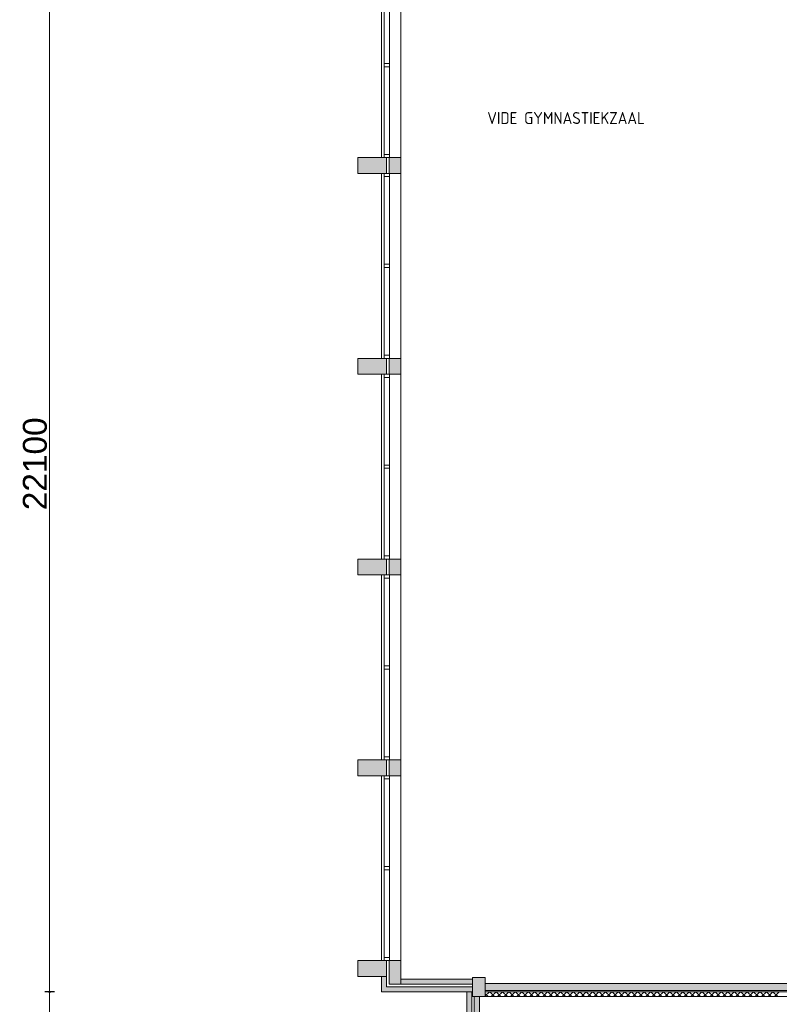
# Model space of a CAD drawing. Header units: millimetres. Extents: x 755778 to 1537169, y 90093 to 392038.
# Tile 65 of 134: x 887211 to 903108, y 359015 to 379615. Entities that reach past the tile are written whole.
import ezdxf

# ---------------------------------------------------------------- set-up
doc = ezdxf.new("R2010")
doc.units = ezdxf.units.MM
doc.layers.add('maatlijnen', color=7, linetype='Continuous')
doc.layers.add('NIV 1HB', color=7, linetype='Continuous')
doc.styles.add('2', font='iso', dxfattribs={"height": 250})
doc.styles.get("Standard").update_dxf_attribs({"font": 'arial.ttf'})
doc.dimstyles.new('even', dxfattribs={"dimtxt": 500, "dimasz": 50, "dimexe": 100, "dimexo": 0, "dimgap": 50, "dimtad": 1, "dimdec": 0, "dimzin": 0, "dimdsep": 46, "dimtxsty": 'Standard', "dimblk": 'DOT', "dimcen": 1, "dimclrd": 7, "dimclre": 7, "dimclrt": 7, "dimadec": 0, "dimazin": 0, "dimtfac": 1, "dimtdec": 0, "dimtofl": 0, "dimtmove": 0, "dimatfit": 2, "dimldrblk": 'DOT', "dimfxl": 100, "dimfxlon": 1, "dimtolj": 1, "dimtzin": 0, "dimlwd": 5, "dimarcsym": 0})

# ---------------------------------------------------------------- blocks, each defined once
blk = doc.blocks.new('_Dot')
at = {"color": 0, "linetype": 'ByBlock', "lineweight": -2}
blk.add_line((-0.5, 0), (-1, 0), dxfattribs=at)
at = {"color": 0, "linetype": 'ByBlock', "const_width": 0.5}
blk.add_lwpolyline([(-0.25, 0, 1), (0.25, 0, 1)], format="xyb", close=True, dxfattribs=at)
blk = doc.blocks.new('*D140')
at = {"layer": 'Defpoints', "color": 0, "lineweight": 5, "transparency": 16777216}
for p in [(892018, 381373), (887838, 359273), (890233, 359273)]:
    blk.add_point(p, dxfattribs=at)
at = {"layer": 'maatlijnen', "color": 7, "lineweight": -2, "transparency": 16777216}
for p, q in [((887938, 381373), (887738, 381373)), ((887938, 359273), (887738, 359273))]:
    blk.add_line(p, q, dxfattribs=at)
at = {"layer": 'maatlijnen', "color": 7, "lineweight": 5, "transparency": 16777216}
blk.add_line((887838, 381323), (887838, 359323), dxfattribs=at)
at = {"layer": 'maatlijnen', "color": 7, "lineweight": 5, "transparency": 16777216, "xscale": 50, "yscale": 50, "zscale": 50}
for p, rotation in [((887838, 381373), 90), ((887838, 359273), 270)]:
    blk.add_blockref('_Dot', p, dxfattribs=dict(at, rotation=rotation))
at = {"layer": 'maatlijnen', "color": 7, "lineweight": 5, "transparency": 16777216, "insert": (887532, 370323), "char_height": 500, "attachment_point": 5, "rotation": 90}
blk.add_mtext('\\A1;22100', dxfattribs=at)
blk = doc.blocks.new('*D141')
at = {"layer": 'Defpoints', "color": 0, "lineweight": 5, "transparency": 16777216}
for p in [(890233, 359273), (887838, 348568), (896566, 348568)]:
    blk.add_point(p, dxfattribs=at)
at = {"layer": 'maatlijnen', "color": 7, "lineweight": -2, "transparency": 16777216}
for p, q in [((887938, 359273), (887738, 359273)), ((887938, 348568), (887738, 348568))]:
    blk.add_line(p, q, dxfattribs=at)
at = {"layer": 'maatlijnen', "color": 7, "lineweight": 5, "transparency": 16777216}
blk.add_line((887838, 359223), (887838, 348618), dxfattribs=at)
at = {"layer": 'maatlijnen', "color": 7, "lineweight": 5, "transparency": 16777216, "xscale": 50, "yscale": 50, "zscale": 50}
for p, rotation in [((887838, 359273), 90), ((887838, 348568), 270)]:
    blk.add_blockref('_Dot', p, dxfattribs=dict(at, rotation=rotation))
at = {"layer": 'maatlijnen', "color": 7, "lineweight": 5, "transparency": 16777216, "insert": (887532, 353921), "char_height": 500, "attachment_point": 5, "rotation": 90}
blk.add_mtext('\\A1;10705', dxfattribs=at)

msp = doc.modelspace()

# ---------------------------------------------------------------- hatches: boundary and pattern name
at = {"layer": 'NIV 1HB', "lineweight": 5, "true_color": 0x555d61}
h = msp.add_hatch(color=251, dxfattribs=at)
h.paths.add_polyline_path([(894290.7, 380598.1), (894290.7, 380928.1), (894890.7, 380928.1), (894890.7, 380598.1)])
h.paths.add_polyline_path([(912720.7, 380598.1), (912720.7, 380928.1), (912120.7, 380928.1), (912120.7, 380598.1)])
h.paths.add_polyline_path([(912720.7, 367998.1), (912720.7, 368328.1), (912120.7, 368328.1), (912120.7, 367998.1)])
h.paths.add_polyline_path([(912720.7, 359598.1), (912720.7, 359928.1), (912120.7, 359928.1), (912120.7, 359598.1)])
h.paths.add_polyline_path([(912720.7, 363798.1), (912720.7, 364128.1), (912120.7, 364128.1), (912120.7, 363798.1)])
h.paths.add_polyline_path([(912720.7, 372198.1), (912720.7, 372528.1), (912120.7, 372528.1), (912120.7, 372198.1)])
h.paths.add_polyline_path([(912720.7, 376398.1), (912720.7, 376728.1), (912120.7, 376728.1), (912120.7, 376398.1)])
h.paths.add_polyline_path([(894290.7, 367998.1), (894290.7, 368328.1), (894890.7, 368328.1), (894890.7, 367998.1)])
h.paths.add_polyline_path([(894290.7, 359598.1), (894290.7, 359928.1), (894890.7, 359928.1), (894890.7, 359598.1)])
h.paths.add_polyline_path([(894290.7, 363798.1), (894290.7, 364128.1), (894890.7, 364128.1), (894890.7, 363798.1)])
h.paths.add_polyline_path([(894290.7, 372198.1), (894290.7, 372528.1), (894890.7, 372528.1), (894890.7, 372198.1)])
h.paths.add_polyline_path([(894290.7, 376398.1), (894290.7, 376728.1), (894890.7, 376728.1), (894890.7, 376398.1)])
h.paths.add_polyline_path([(907020.7, 359578.1), (907755.7, 359578.1), (907755.7, 359178.1), (907020.7, 359178.1)])
h.paths.add_polyline_path([(908955.7, 359578.1), (913325.7, 359578.1), (913325.7, 359178.1), (908955.7, 359178.1)])
h.paths.add_polyline_path([(907165.7, 372153.1), (907165.7, 372608.1), (907480.7, 372608.1), (907480.7, 372153.1)])
h.paths.add_polyline_path([(907165.7, 359578.1), (907165.7, 359983.1), (907480.7, 359983.1), (907480.7, 359578.1)])
h.paths.add_polyline_path([(907165.7, 367963.1), (907165.7, 368363.1), (907480.7, 368363.1), (907480.7, 367963.1)])
h.paths.add_polyline_path([(907165.7, 363763.1), (907165.7, 364163.1), (907480.7, 364163.1), (907480.7, 363763.1)])
h.paths.add_polyline_path([(907165.7, 376353.1), (907165.7, 376808.1), (907480.7, 376808.1), (907480.7, 376353.1)])
h.paths.add_polyline_path([(907165.7, 380553.1), (907165.7, 381203.1), (907480.7, 381203.1), (907480.7, 380553.1)])
h.paths.add_polyline_path([(907214.3, 362634.1), (907214.3, 363034.1), (907480.7, 363034.1), (907480.7, 362634.1)])
h.paths.add_polyline_path([(896685.7, 359578.1), (896685.7, 359178.1), (896955.7, 359178.1), (896955.7, 359578.1)])
h = msp.add_hatch(color=251, dxfattribs=at)
h.paths.add_polyline_path([(894940.7, 376728.1), (894940.7, 376398.1), (895190.7, 376398.1), (895190.7, 376728.1)])
h.paths.add_polyline_path([(894940.7, 372528.1), (894940.7, 372198.1), (895190.7, 372198.1), (895190.7, 372528.1)])
h.paths.add_polyline_path([(894940.7, 368328.1), (894940.7, 367998.1), (895190.7, 367998.1), (895190.7, 368328.1)])
h.paths.add_polyline_path([(894940.7, 381213.1), (895190.7, 381213.1), (895190.7, 380598.1), (894940.7, 380598.1)])
h.paths.add_polyline_path([(894940.7, 364128.1), (894940.7, 363798.1), (895190.7, 363798.1), (895190.7, 364128.1)])
h.paths.add_polyline_path([(895190.7, 359433.1), (894940.7, 359433.1), (894940.7, 359928.1), (895190.7, 359928.1)])
at = {"layer": 'NIV 1HB', "lineweight": 5}
h = msp.add_hatch(color=7, dxfattribs=at)
h.dxf.hatch_style = 1
h.paths.add_polyline_path([(896685.7, 359383.1), (894890.7, 359383.1), (894890.7, 359598.1), (894780.7, 359598.1), (894780.7, 359273.1), (896685.7, 359273.1)])
h = msp.add_hatch(color=7, dxfattribs=at)
h.dxf.hatch_style = 1
h.paths.add_polyline_path([(896685.7, 359543.1), (895190.7, 359543.1), (895190.7, 359433.1), (896685.7, 359433.1)], flags=17)
h = msp.add_hatch(color=7, dxfattribs=at)
h.dxf.hatch_style = 1
h.paths.add_polyline_path([(896675.7, 359273.1), (896565.7, 359273.1), (896565.7, 357943.1), (896675.7, 357943.1)])
h = msp.add_hatch(color=7, dxfattribs=at)
h.dxf.hatch_style = 1
h.paths.add_polyline_path([(898960.7, 359453.1), (896955.7, 359453.1), (896955.7, 359303.1), (898960.7, 359303.1)])
h = msp.add_hatch(color=7, dxfattribs=at)
h.dxf.hatch_style = 1
h.paths.add_polyline_path([(903648.7, 359453.1), (898960.7, 359453.1), (898960.7, 359303.1), (903648.7, 359303.1)])
h = msp.add_hatch(color=7, dxfattribs=at)
h.dxf.hatch_style = 1
h.paths.add_polyline_path([(896835.7, 359178.1), (896725.7, 359178.1), (896725.7, 357943.1), (896835.7, 357943.1)])

# ---------------------------------------------------------------- linework, layer by layer
at = {"layer": 'NIV 1HB', "color": 7, "lineweight": 5}
for p, q in [((894780.7, 380598.1), (894780.7, 376728.1)), ((894836.7, 378696.6), (894836.7, 380531.1)), ((894950.7, 380531.1), (894950.7, 378696.6)), ((895190.7, 376728.1), (895190.7, 380598.1)), ((894836.7, 378696.6), (894836.7, 378629.6)), ((894950.7, 378696.6), (894836.7, 378696.6)), ((894950.7, 378629.6), (894836.7, 378629.6)), ((894836.7, 376795.1), (894836.7, 378629.6)), ((894950.7, 378629.6), (894950.7, 378696.6)), ((894950.7, 378629.6), (894950.7, 376795.1)), ((894836.7, 376795.1), (894836.7, 376728.1)), ((894950.7, 376795.1), (894836.7, 376795.1)), ((894950.7, 376728.1), (894950.7, 376795.1)), ((894290.7, 376398.1), (894290.7, 376728.1)), ((894290.7, 376728.1), (894890.7, 376728.1)), ((894950.7, 376728.1), (894836.7, 376728.1)), ((894890.7, 376728.1), (894890.7, 376398.1)), ((894940.7, 376728.1), (894940.7, 376398.1)), ((895190.7, 376728.1), (894940.7, 376728.1)), ((895190.7, 376398.1), (895190.7, 376728.1)), ((894890.7, 376398.1), (894290.7, 376398.1)), ((894780.7, 376398.1), (894780.7, 372528.1)), ((894836.7, 376398.1), (894836.7, 376331.1)), ((894950.7, 376398.1), (894836.7, 376398.1)), ((894940.7, 376398.1), (895190.7, 376398.1)), ((894950.7, 376331.1), (894950.7, 376398.1)), ((895190.7, 372528.1), (895190.7, 376398.1)), ((894950.7, 376331.1), (894836.7, 376331.1)), ((894836.7, 374496.6), (894836.7, 376331.1)), ((894950.7, 376331.1), (894950.7, 374496.6)), ((894836.7, 374496.6), (894836.7, 374429.6)), ((894950.7, 374496.6), (894836.7, 374496.6)), ((894950.7, 374429.6), (894836.7, 374429.6)), ((894836.7, 372595.1), (894836.7, 374429.6)), ((894950.7, 374429.6), (894950.7, 374496.6)), ((894950.7, 374429.6), (894950.7, 372595.1)), ((894290.7, 372198.1), (894290.7, 372528.1)), ((894290.7, 372528.1), (894890.7, 372528.1)), ((894836.7, 372595.1), (894836.7, 372528.1)), ((894950.7, 372595.1), (894836.7, 372595.1)), ((894950.7, 372528.1), (894836.7, 372528.1)), ((894890.7, 372528.1), (894890.7, 372198.1)), ((894940.7, 372528.1), (894940.7, 372198.1)), ((895190.7, 372528.1), (894940.7, 372528.1)), ((894950.7, 372528.1), (894950.7, 372595.1)), ((895190.7, 372198.1), (895190.7, 372528.1)), ((894890.7, 372198.1), (894290.7, 372198.1)), ((894780.7, 372198.1), (894780.7, 368328.1)), ((894836.7, 372198.1), (894836.7, 372131.1)), ((894950.7, 372198.1), (894836.7, 372198.1)), ((894950.7, 372131.1), (894836.7, 372131.1)), ((894836.7, 370296.6), (894836.7, 372131.1)), ((894940.7, 372198.1), (895190.7, 372198.1)), ((894950.7, 372131.1), (894950.7, 372198.1)), ((894950.7, 372131.1), (894950.7, 370296.6)), ((895190.7, 368328.1), (895190.7, 372198.1)), ((894836.7, 370296.6), (894836.7, 370229.6)), ((894950.7, 370296.6), (894836.7, 370296.6)), ((894950.7, 370229.6), (894836.7, 370229.6)), ((894836.7, 368395.1), (894836.7, 370229.6)), ((894950.7, 370229.6), (894950.7, 370296.6)), ((894950.7, 370229.6), (894950.7, 368395.1)), ((894290.7, 367998.1), (894290.7, 368328.1)), ((894290.7, 368328.1), (894890.7, 368328.1)), ((894836.7, 368395.1), (894836.7, 368328.1)), ((894950.7, 368395.1), (894836.7, 368395.1)), ((894950.7, 368328.1), (894836.7, 368328.1)), ((894890.7, 368328.1), (894890.7, 367998.1)), ((894940.7, 368328.1), (894940.7, 367998.1)), ((895190.7, 368328.1), (894940.7, 368328.1)), ((894950.7, 368328.1), (894950.7, 368395.1)), ((895190.7, 367998.1), (895190.7, 368328.1)), ((894890.7, 367998.1), (894290.7, 367998.1)), ((894780.7, 367998.1), (894780.7, 364128.1)), ((894836.7, 367998.1), (894836.7, 367931.1)), ((894950.7, 367998.1), (894836.7, 367998.1)), ((894950.7, 367931.1), (894836.7, 367931.1)), ((894836.7, 366096.6), (894836.7, 367931.1)), ((894940.7, 367998.1), (895190.7, 367998.1)), ((894950.7, 367931.1), (894950.7, 367998.1)), ((894950.7, 367931.1), (894950.7, 366096.6)), ((895190.7, 364128.1), (895190.7, 367998.1)), ((894836.7, 366096.6), (894836.7, 366029.6)), ((894950.7, 366096.6), (894836.7, 366096.6)), ((894950.7, 366029.6), (894950.7, 366096.6)), ((894950.7, 366029.6), (894836.7, 366029.6)), ((894836.7, 364195.1), (894836.7, 366029.6)), ((894950.7, 366029.6), (894950.7, 364195.1)), ((894290.7, 363798.1), (894290.7, 364128.1)), ((894290.7, 364128.1), (894890.7, 364128.1)), ((894836.7, 364195.1), (894836.7, 364128.1)), ((894950.7, 364195.1), (894836.7, 364195.1)), ((894950.7, 364128.1), (894836.7, 364128.1)), ((894890.7, 364128.1), (894890.7, 363798.1)), ((894940.7, 364128.1), (894940.7, 363798.1)), ((895190.7, 364128.1), (894940.7, 364128.1)), ((894950.7, 364128.1), (894950.7, 364195.1)), ((895190.7, 363798.1), (895190.7, 364128.1)), ((894890.7, 363798.1), (894290.7, 363798.1)), ((894780.7, 363798.1), (894780.7, 359928.1)), ((894836.7, 363798.1), (894836.7, 363731.1)), ((894950.7, 363798.1), (894836.7, 363798.1)), ((894940.7, 363798.1), (895190.7, 363798.1)), ((894950.7, 363731.1), (894950.7, 363798.1)), ((895190.7, 359928.1), (895190.7, 363798.1)), ((894950.7, 363731.1), (894836.7, 363731.1)), ((894836.7, 361896.6), (894836.7, 363731.1)), ((894950.7, 363731.1), (894950.7, 361896.6)), ((894836.7, 361896.6), (894836.7, 361829.6)), ((894950.7, 361896.6), (894836.7, 361896.6)), ((894950.7, 361829.6), (894836.7, 361829.6)), ((894836.7, 359995.1), (894836.7, 361829.6)), ((894950.7, 361829.6), (894950.7, 361896.6)), ((894950.7, 361829.6), (894950.7, 359995.1)), ((894290.7, 359598.1), (894290.7, 359928.1)), ((894290.7, 359928.1), (894890.7, 359928.1)), ((894836.7, 359995.1), (894836.7, 359928.1)), ((894950.7, 359995.1), (894836.7, 359995.1)), ((894950.7, 359928.1), (894836.7, 359928.1)), ((894890.7, 359928.1), (894890.7, 359598.1)), ((894940.7, 359433.1), (894940.7, 359928.1)), ((894940.7, 359928.1), (895190.7, 359928.1)), ((894950.7, 359928.1), (894950.7, 359995.1)), ((895190.7, 359928.1), (895190.7, 359433.1)), ((894890.7, 359598.1), (894290.7, 359598.1)), ((894890.7, 359598.1), (894780.7, 359598.1)), ((894780.7, 359598.1), (894780.7, 359273.1)), ((894890.7, 359383.1), (894890.7, 359598.1)), ((895190.7, 359433.1), (895190.7, 359543.1)), ((895190.7, 359543.1), (896685.7, 359543.1)), ((896955.7, 359578.1), (896685.7, 359578.1)), ((896685.7, 359578.1), (896685.7, 359178.1)), ((896685.7, 359543.1), (896685.7, 359433.1)), ((896955.7, 359178.1), (896955.7, 359578.1)), ((894780.7, 359273.1), (896685.7, 359273.1)), ((896685.7, 359383.1), (894890.7, 359383.1)), ((895190.7, 359433.1), (894940.7, 359433.1)), ((896685.7, 359433.1), (895190.7, 359433.1)), ((896675.7, 359273.1), (896565.7, 359273.1)), ((896565.7, 359273.1), (896565.7, 357943.1)), ((896675.7, 357943.1), (896675.7, 359273.1)), ((896685.7, 359273.1), (896685.7, 359383.1)), ((907055.7, 359453.1), (896955.7, 359453.1)), ((907055.7, 359303.1), (896955.7, 359303.1)), ((907020.7, 359278.1), (896955.7, 359278.1)), ((896955.7, 359278.1), (896955.7, 359178.1)), ((896955.7, 359189.1), (897044.7, 359278.1)), ((897148.6, 359178.1), (897048.6, 359278.1)), ((897079.4, 359178.1), (897179.4, 359278.1)), ((897283.3, 359178.1), (897183.3, 359278.1)), ((897214.1, 359178.1), (897314.1, 359278.1)), ((897418.1, 359178.1), (897318.1, 359278.1)), ((897348.8, 359178.1), (897448.8, 359278.1)), ((897552.8, 359178.1), (897452.8, 359278.1)), ((897483.5, 359178.1), (897583.5, 359278.1)), ((897687.5, 359178.1), (897587.5, 359278.1)), ((897618.2, 359178.1), (897718.2, 359278.1)), ((897822.2, 359178.1), (897722.2, 359278.1)), ((897752.9, 359178.1), (897852.9, 359278.1)), ((897956.9, 359178.1), (897856.9, 359278.1)), ((897887.6, 359178.1), (897987.6, 359278.1)), ((898091.6, 359178.1), (897991.6, 359278.1)), ((898022.3, 359178.1), (898122.3, 359278.1)), ((898226.3, 359178.1), (898126.3, 359278.1)), ((898157, 359178.1), (898257, 359278.1)), ((898361, 359178.1), (898261, 359278.1)), ((898291.7, 359178.1), (898391.7, 359278.1)), ((898495.7, 359178.1), (898395.7, 359278.1)), ((898426.4, 359178.1), (898526.4, 359278.1)), ((898630.4, 359178.1), (898530.4, 359278.1)), ((898561.1, 359178.1), (898661.1, 359278.1)), ((898765.1, 359178.1), (898665.1, 359278.1)), ((898695.8, 359178.1), (898795.8, 359278.1)), ((898899.8, 359178.1), (898799.8, 359278.1)), ((898830.5, 359178.1), (898930.5, 359278.1)), ((899034.5, 359178.1), (898934.5, 359278.1)), ((898965.3, 359178.1), (899065.3, 359278.1)), ((899169.2, 359178.1), (899069.2, 359278.1)), ((899100, 359178.1), (899200, 359278.1)), ((899303.9, 359178.1), (899203.9, 359278.1)), ((899234.7, 359178.1), (899334.7, 359278.1)), ((899438.6, 359178.1), (899338.6, 359278.1)), ((899369.4, 359178.1), (899469.4, 359278.1)), ((899573.3, 359178.1), (899473.3, 359278.1)), ((899504.1, 359178.1), (899604.1, 359278.1)), ((899708, 359178.1), (899608, 359278.1)), ((899638.8, 359178.1), (899738.8, 359278.1)), ((899842.7, 359178.1), (899742.7, 359278.1)), ((899773.5, 359178.1), (899873.5, 359278.1)), ((899977.4, 359178.1), (899877.4, 359278.1)), ((899908.2, 359178.1), (900008.2, 359278.1)), ((900112.1, 359178.1), (900012.1, 359278.1)), ((900042.9, 359178.1), (900142.9, 359278.1)), ((900246.8, 359178.1), (900146.8, 359278.1)), ((900177.6, 359178.1), (900277.6, 359278.1)), ((900381.5, 359178.1), (900281.5, 359278.1)), ((900312.3, 359178.1), (900412.3, 359278.1)), ((900516.2, 359178.1), (900416.2, 359278.1)), ((900447, 359178.1), (900547, 359278.1)), ((900650.9, 359178.1), (900550.9, 359278.1)), ((900581.7, 359178.1), (900681.7, 359278.1)), ((900785.6, 359178.1), (900685.6, 359278.1)), ((900716.4, 359178.1), (900816.4, 359278.1)), ((900920.4, 359178.1), (900820.4, 359278.1)), ((900851.1, 359178.1), (900951.1, 359278.1)), ((901055.1, 359178.1), (900955.1, 359278.1)), ((900985.8, 359178.1), (901085.8, 359278.1)), ((901189.8, 359178.1), (901089.8, 359278.1)), ((901120.5, 359178.1), (901220.5, 359278.1)), ((901324.5, 359178.1), (901224.5, 359278.1)), ((901255.2, 359178.1), (901355.2, 359278.1)), ((901459.2, 359178.1), (901359.2, 359278.1)), ((901389.9, 359178.1), (901489.9, 359278.1)), ((901593.9, 359178.1), (901493.9, 359278.1)), ((901524.6, 359178.1), (901624.6, 359278.1)), ((901728.6, 359178.1), (901628.6, 359278.1)), ((901659.3, 359178.1), (901759.3, 359278.1)), ((901863.3, 359178.1), (901763.3, 359278.1)), ((901794, 359178.1), (901894, 359278.1)), ((901998, 359178.1), (901898, 359278.1)), ((901928.7, 359178.1), (902028.7, 359278.1)), ((902132.7, 359178.1), (902032.7, 359278.1)), ((902063.4, 359178.1), (902163.4, 359278.1)), ((902267.4, 359178.1), (902167.4, 359278.1)), ((902198.1, 359178.1), (902298.1, 359278.1)), ((902402.1, 359178.1), (902302.1, 359278.1)), ((902332.8, 359178.1), (902432.8, 359278.1)), ((902536.8, 359178.1), (902436.8, 359278.1)), ((902467.6, 359178.1), (902567.6, 359278.1)), ((902671.5, 359178.1), (902571.5, 359278.1)), ((902602.3, 359178.1), (902702.3, 359278.1)), ((902806.2, 359178.1), (902706.2, 359278.1)), ((902737, 359178.1), (902837, 359278.1)), ((902940.9, 359178.1), (902840.9, 359278.1)), ((902871.7, 359178.1), (902971.7, 359278.1)), ((903075.6, 359178.1), (902975.6, 359278.1)), ((903006.4, 359178.1), (903106.4, 359278.1)), ((896685.7, 359178.1), (896955.7, 359178.1)), ((896725.7, 359178.1), (896725.7, 357943.1)), ((896835.7, 359178.1), (896725.7, 359178.1)), ((896835.7, 357943.1), (896835.7, 359178.1)), ((897013.9, 359178.1), (896955.7, 359236.3)), ((896955.7, 359178.1), (907020.7, 359178.1))]:
    msp.add_line(p, q, dxfattribs=at)

# ---------------------------------------------------------------- texts
at = {"layer": 'NIV 1HB', "color": 7, "linetype": 'Continuous', "lineweight": 5, "style": '2'}
msp.add_text('VIDE GYMNASTIEKZAAL', height=250, dxfattribs=at).set_placement((896996.6, 377431.9))

# ---------------------------------------------------------------- dimensions: what is measured, and where the dimension line sits
at = {"layer": 'maatlijnen', "lineweight": 5}
for base, p1, p2, picture, middle in [((887837.8, 359273.1), (892018.3, 381373.1), (890233.3, 359273.1), '*D140', (887532.5, 370323.1)), ((887837.8, 348568.1), (890233.3, 359273.1), (896565.7, 348568.1), '*D141', (887532.5, 353920.6))]:
    dim = msp.add_linear_dim(base=base, p1=p1, p2=p2, angle=90, dimstyle='even', override={"dimtmove": 1}, dxfattribs=at)
    dim.commit()
    dim.dimension.update_dxf_attribs({"geometry": picture, "text_midpoint": middle})

doc.saveas('drawing.dxf')
